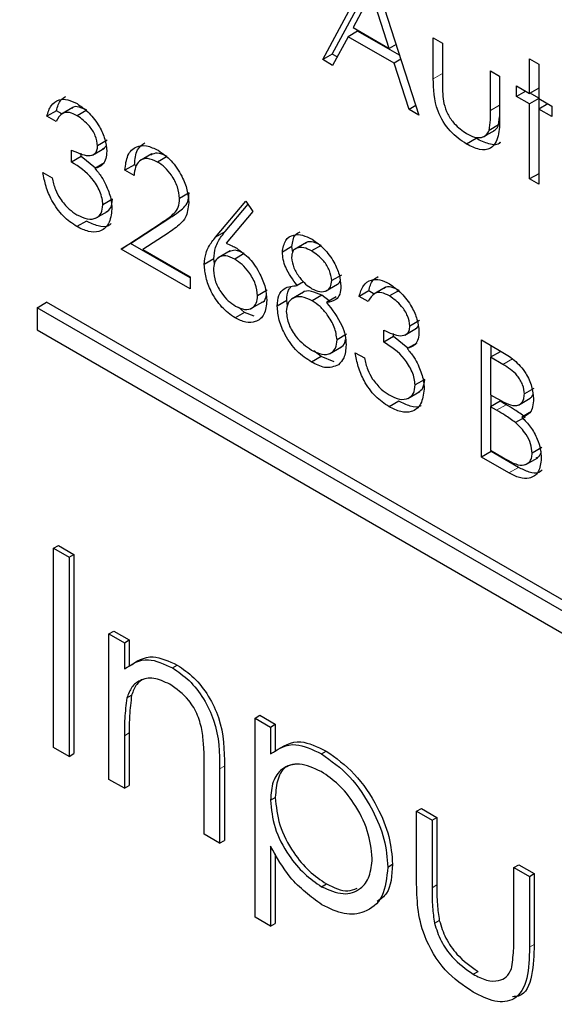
# Paper-space layout 'Blatt2' of a CAD drawing. Header units: millimetres. Extents: x 5 to 418, y 2 to 292.
# Tile 28 of 76: x 96.18 to 97.75, y 197.72 to 200.62. Entities that reach past the tile are written whole.
import ezdxf

# ---------------------------------------------------------------- set-up
doc = ezdxf.new("R2010")
doc.units = ezdxf.units.MM

psp = doc.layouts.new('Blatt2')

# ---------------------------------------------------------------- linework, layer by layer
at = {"color": 7, "linetype": 'Continuous', "lineweight": 25}
for p, q in [((97.0708, 200.5042), (97.2128, 200.7679)), ((97.2166, 200.7657), (97.3548, 200.3402)), ((97.0991, 200.5205), (97.2221, 200.7489)), ((97.2144, 200.6996), (97.1602, 200.5988)), ((97.2672, 200.5371), (97.2144, 200.6996)), ((97.1739, 200.5881), (97.1456, 200.5718)), ((97.1602, 200.5988), (97.2672, 200.5371)), ((97.2975, 200.5168), (97.1739, 200.5881)), ((97.1456, 200.5718), (97.1001, 200.4872)), ((97.2813, 200.4934), (97.1456, 200.5718)), ((97.2871, 200.5486), (97.2672, 200.5371)), ((97.397, 200.5685), (97.4239, 200.553)), ((97.397, 200.4478), (97.397, 200.5685)), ((97.4239, 200.553), (97.4239, 200.4358)), ((97.0991, 200.5205), (97.0708, 200.5042)), ((97.1135, 200.5122), (97.0991, 200.5205)), ((97.1001, 200.4872), (97.0708, 200.5042)), ((97.3013, 200.505), (97.2813, 200.4934)), ((97.3256, 200.3571), (97.2813, 200.4934)), ((97.681, 200.5064), (97.7079, 200.4909)), ((97.681, 200.4045), (97.681, 200.5064)), ((97.7079, 200.4909), (97.7079, 200.389)), ((97.5659, 200.471), (97.5927, 200.4555)), ((97.5659, 200.3538), (97.5659, 200.471)), ((97.5927, 200.4555), (97.5927, 200.3325)), ((97.6426, 200.4267), (97.681, 200.4045)), ((97.6426, 200.3957), (97.6426, 200.4267)), ((97.6695, 200.4112), (97.6426, 200.3957)), ((97.7079, 200.42), (97.681, 200.4045)), ((97.7079, 200.3906), (97.6824, 200.4053)), ((97.681, 200.3735), (97.6426, 200.3957)), ((97.7079, 200.389), (97.681, 200.3735)), ((97.681, 200.1519), (97.681, 200.3735)), ((97.7079, 200.389), (97.7462, 200.3669)), ((97.7347, 200.3735), (97.7079, 200.358)), ((97.7093, 200.3588), (97.7093, 200.3882)), ((96.2855, 200.3534), (96.2572, 200.337)), ((96.3016, 200.344), (96.2855, 200.3534)), ((96.3342, 200.3628), (96.2988, 200.3424)), ((96.375, 200.3549), (96.3467, 200.3386)), ((97.3456, 200.3686), (97.3256, 200.3571)), ((97.3548, 200.3402), (97.3256, 200.3571)), ((97.7079, 200.358), (97.7079, 200.1364)), ((97.7462, 200.3358), (97.7079, 200.358)), ((97.7462, 200.3669), (97.7462, 200.3358)), ((96.2841, 200.3215), (96.2572, 200.337)), ((97.5897, 200.3112), (97.5927, 200.3355)), ((97.5443, 200.2759), (97.5796, 200.2963)), ((97.5897, 200.3112), (97.5614, 200.2948)), ((96.4352, 200.2659), (96.4069, 200.2496)), ((97.5233, 200.2712), (97.4951, 200.2548)), ((96.3301, 200.2019), (96.3301, 200.2373)), ((96.3915, 200.2224), (96.4269, 200.2428)), ((96.3584, 200.2182), (96.3301, 200.2019)), ((96.3584, 200.2182), (96.3584, 200.2279)), ((96.4004, 200.1839), (96.3584, 200.2182)), ((96.4271, 200.1993), (96.3988, 200.183)), ((96.5666, 200.226), (96.5313, 200.2056)), ((96.612, 200.218), (96.5837, 200.2017)), ((96.2457, 200.1708), (96.2726, 200.1553)), ((96.5158, 200.1938), (96.4875, 200.1775)), ((96.5143, 200.162), (96.4875, 200.1775)), ((96.5215, 200.1905), (96.5158, 200.1938)), ((97.7079, 200.1674), (97.681, 200.1519)), ((97.7079, 200.1364), (97.681, 200.1519)), ((96.4505, 200.0919), (96.4222, 200.0756)), ((96.6769, 200.1105), (96.6487, 200.0941)), ((96.755, 199.9805), (96.8444, 200.0867)), ((96.8444, 200.0867), (96.8651, 200.056)), ((96.4006, 200.0358), (96.4359, 200.0562)), ((96.7833, 199.9969), (96.8508, 200.0771)), ((96.8651, 200.056), (96.786, 199.962)), ((96.3738, 200.0276), (96.3455, 200.0113)), ((96.5042, 199.9612), (96.6203, 200.0372)), ((96.476, 199.9448), (96.5921, 200.0209)), ((96.615, 199.9924), (96.5401, 199.9433)), ((96.5042, 199.9612), (96.476, 199.9448)), ((96.6794, 199.8274), (96.476, 199.9448)), ((96.6794, 199.8601), (96.5042, 199.9612)), ((96.5401, 199.9433), (96.6794, 199.8629)), ((96.7974, 199.9396), (96.762, 199.9191)), ((96.9801, 199.9523), (96.9518, 199.936)), ((96.9822, 199.9347), (96.9801, 199.9523)), ((97.0229, 199.9643), (96.9875, 199.9439)), ((97.0664, 199.9558), (97.0381, 199.9394)), ((96.7499, 199.9158), (96.7216, 199.8994)), ((96.7516, 199.9025), (96.7499, 199.9158)), ((96.8396, 199.9315), (96.8113, 199.9152)), ((96.6794, 199.8629), (96.6794, 199.8274)), ((97.126, 199.8683), (97.0977, 199.852)), ((96.9072, 199.8237), (96.8789, 199.8074)), ((97.0145, 199.8484), (96.9956, 199.8375)), ((97.0795, 199.8206), (97.1149, 199.841)), ((97.2065, 199.8216), (97.1783, 199.8053)), ((97.2227, 199.8123), (97.2065, 199.8216)), ((97.2552, 199.8311), (97.2199, 199.8107)), ((97.296, 199.8232), (97.2677, 199.8068)), ((96.9648, 199.7932), (96.9365, 199.7768)), ((96.9671, 199.7781), (96.9648, 199.7932)), ((97.0138, 199.8174), (96.9784, 199.797)), ((97.0681, 199.8085), (97.0398, 199.7922)), ((97.0902, 199.7923), (97.0681, 199.8085)), ((97.1103, 199.8039), (97.082, 199.7875)), ((97.2051, 199.7898), (97.1783, 199.8053)), ((96.2281, 199.7716), (96.2563, 199.7879)), ((102.4506, 196.1794), (96.2281, 199.7716)), ((96.2281, 199.7716), (96.2281, 199.7063)), ((102.4789, 196.1957), (96.2563, 199.7879)), ((96.8405, 199.7582), (96.822, 199.7735)), ((96.8589, 199.7693), (96.8943, 199.7897)), ((96.8405, 199.7582), (96.8122, 199.7418)), ((96.8691, 199.7471), (96.8405, 199.7582)), ((96.2281, 199.7063), (102.4506, 196.1141)), ((97.2512, 199.6702), (97.2512, 199.7056)), ((97.3126, 199.6906), (97.3479, 199.7111)), ((97.3562, 199.7342), (97.3279, 199.7179)), ((97.1413, 199.6935), (97.113, 199.6771)), ((97.2795, 199.6865), (97.2512, 199.6702)), ((97.2795, 199.6865), (97.2795, 199.6962)), ((97.3214, 199.6522), (97.2795, 199.6865)), ((97.539, 199.6768), (97.5974, 199.6431)), ((97.539, 199.3312), (97.539, 199.6768)), ((97.0909, 199.6363), (97.1263, 199.6568)), ((97.3481, 199.6676), (97.3198, 199.6513)), ((97.5673, 199.6267), (97.5673, 199.6605)), ((97.0661, 199.628), (97.0378, 199.6117)), ((97.0661, 199.628), (97.0445, 199.6444)), ((97.1046, 199.6122), (97.0661, 199.628)), ((97.1668, 199.6391), (97.1936, 199.6236)), ((97.5942, 199.6422), (97.5659, 199.6259)), ((97.5659, 199.6259), (97.5659, 199.5151)), ((97.6023, 199.6048), (97.5659, 199.6259)), ((97.3716, 199.5602), (97.3433, 199.5439)), ((97.6939, 199.5338), (97.6657, 199.5174)), ((97.3216, 199.5041), (97.357, 199.5245)), ((97.5659, 199.5151), (97.5839, 199.5047)), ((97.5673, 199.4804), (97.5673, 199.5143)), ((97.6479, 199.4845), (97.6832, 199.5049)), ((97.2949, 199.4959), (97.2666, 199.4796)), ((97.5942, 199.4959), (97.5659, 199.4796)), ((97.5659, 199.4796), (97.5659, 199.3511)), ((97.5837, 199.4693), (97.5659, 199.4796)), ((97.612, 199.4857), (97.5942, 199.4959)), ((97.668, 199.4493), (97.6397, 199.4329)), ((97.6862, 199.4653), (97.6579, 199.449)), ((97.717, 199.3592), (97.6887, 199.3429)), ((97.5673, 199.3475), (97.539, 199.3312)), ((97.62, 199.2844), (97.539, 199.3312)), ((97.5659, 199.3511), (97.6041, 199.329)), ((97.5673, 199.3475), (97.5673, 199.3503)), ((97.6482, 199.3008), (97.5673, 199.3475)), ((97.6698, 199.3088), (97.7052, 199.3292)), ((96.2772, 199.0622), (96.2913, 199.0703)), ((96.2913, 199.0703), (96.337, 199.0439)), ((96.2772, 199.0622), (96.3229, 199.0358)), ((96.2772, 198.4742), (96.2772, 199.0622)), ((96.3229, 199.0358), (96.337, 199.0439)), ((96.337, 199.0439), (96.337, 198.456)), ((96.3229, 199.0358), (96.3229, 198.4479)), ((96.4403, 198.8097), (96.4545, 198.8178)), ((96.4403, 198.8097), (96.486, 198.7833)), ((96.4403, 198.38), (96.4403, 198.8097)), ((96.4545, 198.8178), (96.5002, 198.7915)), ((96.486, 198.7833), (96.5002, 198.7915)), ((96.486, 198.7833), (96.486, 198.7058)), ((96.5002, 198.7915), (96.5002, 198.714)), ((96.6276, 198.7091), (96.6417, 198.7173)), ((96.4931, 198.6202), (96.5072, 198.6284)), ((96.8711, 198.561), (96.8853, 198.5691)), ((96.8711, 198.561), (96.9168, 198.5346)), ((96.8711, 197.9731), (96.8711, 198.561)), ((96.8853, 198.5691), (96.931, 198.5428)), ((96.5002, 198.5172), (96.5002, 198.3618)), ((96.9168, 198.5346), (96.931, 198.5428)), ((96.9168, 198.5346), (96.9168, 198.4551)), ((96.931, 198.5428), (96.931, 198.4633)), ((96.486, 198.509), (96.486, 198.3537)), ((96.3229, 198.4479), (96.2772, 198.4742)), ((96.3229, 198.4479), (96.337, 198.456)), ((97.0672, 198.4554), (97.0813, 198.4635)), ((96.721, 198.218), (96.721, 198.4201)), ((96.7667, 198.411), (96.7667, 198.1916)), ((96.7808, 198.4192), (96.7808, 198.1998)), ((96.486, 198.3537), (96.4403, 198.38)), ((96.486, 198.3537), (96.5002, 198.3618)), ((96.9168, 198.3188), (96.931, 198.327)), ((97.3476, 198.2859), (97.3618, 198.2941)), ((97.3476, 198.2859), (97.3933, 198.2595)), ((97.3476, 198.0806), (97.3476, 198.2859)), ((97.3618, 198.2941), (97.4074, 198.2677)), ((97.3933, 198.2595), (97.4074, 198.2677)), ((97.3933, 198.2595), (97.3933, 198.0603)), ((97.4074, 198.2677), (97.4074, 198.0684)), ((96.7667, 198.1916), (96.721, 198.218)), ((96.7667, 198.1916), (96.7808, 198.1998)), ((96.9168, 198.1828), (96.9168, 197.9467)), ((96.931, 198.1606), (96.931, 197.9549)), ((97.2628, 198.1213), (97.2769, 198.1294)), ((97.6348, 198.1201), (97.649, 198.1283)), ((97.6348, 198.1201), (97.6805, 198.0937)), ((97.6348, 197.9209), (97.6348, 198.1201)), ((97.649, 198.1283), (97.6946, 198.1019)), ((97.6805, 198.0937), (97.6946, 198.1019)), ((97.6805, 198.0937), (97.6805, 197.8846)), ((97.6946, 198.1019), (97.6946, 197.8927)), ((97.0675, 198.0632), (97.0816, 198.0714)), ((96.9168, 197.9467), (96.8711, 197.9731)), ((97.4005, 197.9556), (97.4147, 197.9638)), ((96.9168, 197.9467), (96.931, 197.9549)), ((97.5148, 197.805), (97.5289, 197.8132))]:
    psp.add_line(p, q, dxfattribs=at)
at = {"color": 7, "linetype": 'Continuous', "lineweight": 18}
for p, q in [((97.4239, 200.4633), (97.397, 200.4478)), ((97.5927, 200.3693), (97.5659, 200.3538)), ((96.6203, 200.0372), (96.5921, 200.0209)), ((96.7833, 199.9969), (96.755, 199.9805)), ((97.6306, 199.6211), (97.6023, 199.6048)), ((97.612, 199.4857), (97.5837, 199.4693)), ((97.6482, 199.3008), (97.62, 199.2844)), ((96.486, 198.509), (96.5002, 198.5172)), ((96.7667, 198.411), (96.7808, 198.4192)), ((97.3933, 198.0603), (97.4074, 198.0684)), ((97.6805, 197.8846), (97.6946, 197.8927))]:
    psp.add_line(p, q, dxfattribs=at)
for centre, major_axis, ratio, start_param, end_param in [((372.0278, 363.2841), (379.9846, 5.8274), 0.587244, 3.834585, 4.001386), ((372.0278, 351.7967), (379.9866, -5.634), 0.567146, 3.873355, 3.997444), ((372.013, 364.2552), (378.7845, 5.8277), 0.587275, 3.871004, 3.964908)]:
    psp.add_ellipse(centre, major_axis=major_axis, ratio=ratio, start_param=start_param, end_param=end_param, dxfattribs=at)
at = {"color": 7, "linetype": 'Continuous', "lineweight": 25}
for points, knots in [([(87.3461, 211.6256), (88.1543, 211.1013), (90.4981, 209.581), (94.4492, 207.1006), (99.2284, 204.201), (104.0996, 201.3514), (109.0593, 198.5515), (114.1072, 195.8033), (117.9951, 193.7589), (120.198, 192.6299), (120.6706, 192.3876)], [0, 0, 0, 0, 0.0774167, 0.2244859, 0.3715556, 0.5186246, 0.6656928, 0.8127599, 0.959826, 1, 1, 1, 1]), ([(97.4951, 200.2548), (97.4784, 200.266), (97.4452, 200.2881), (97.3987, 200.3655), (97.3977, 200.4165), (97.397, 200.4478)], [0, 0, 0, 0, 0.28097, 0.559785, 1, 1, 1, 1]), ([(97.4239, 200.4358), (97.4238, 200.4247), (97.4238, 200.4049), (97.4268, 200.3836), (97.4281, 200.3743)], [0, 0, 0, 0, 0.560377, 1, 1, 1, 1]), ([(96.2572, 200.337), (96.2607, 200.3483), (96.2675, 200.3709), (96.2904, 200.3871), (96.3181, 200.388), (96.3369, 200.3788), (96.3463, 200.3742)], [0, 0, 0, 0, 0.280288, 0.55968, 0.779747, 1, 1, 1, 1]), ([(96.2855, 200.3534), (96.2886, 200.3652), (96.2938, 200.3845), (96.3079, 200.3924), (96.3134, 200.3955)], [0, 0, 0, 0, 0.609349, 1, 1, 1, 1]), ([(96.3463, 200.3742), (96.3584, 200.3657), (96.3827, 200.3487), (96.4117, 200.3098), (96.4301, 200.269), (96.4325, 200.2456), (96.4337, 200.2339)], [0, 0, 0, 0, 0.280085, 0.559868, 0.780099, 1, 1, 1, 1]), ([(97.4281, 200.3743), (97.4314, 200.3639), (97.438, 200.3431), (97.4621, 200.309), (97.4827, 200.2946), (97.4953, 200.2857)], [0, 0, 0, 0, 0.280117, 0.560544, 1, 1, 1, 1]), ([(96.3467, 200.3386), (96.3389, 200.3423), (96.3234, 200.3499), (96.2986, 200.3469), (96.2896, 200.3311), (96.2841, 200.3215)], [0, 0, 0, 0, 0.280636, 0.560364, 1, 1, 1, 1]), ([(96.375, 200.3549), (96.3673, 200.3584), (96.3521, 200.3654), (96.3359, 200.3664), (96.3314, 200.3607), (96.331, 200.3603)], [0, 0, 0, 0, 0.479358, 0.957166, 1, 1, 1, 1]), ([(97.5614, 200.2948), (97.5631, 200.3053), (97.566, 200.324), (97.5659, 200.3447), (97.5659, 200.3538)], [0, 0, 0, 0, 0.559371, 1, 1, 1, 1]), ([(96.4069, 200.2496), (96.4054, 200.2595), (96.4023, 200.2794), (96.3794, 200.315), (96.3591, 200.3296), (96.3467, 200.3386)], [0, 0, 0, 0, 0.278859, 0.560074, 1, 1, 1, 1]), ([(97.5927, 200.3325), (97.5925, 200.3138), (97.592, 200.2765), (97.571, 200.2394), (97.5335, 200.2354), (97.5079, 200.2484), (97.4951, 200.2548)], [0, 0, 0, 0, 0.281501, 0.559646, 0.779298, 1, 1, 1, 1]), ([(97.4953, 200.2857), (97.5031, 200.2817), (97.5186, 200.2738), (97.5386, 200.2731), (97.5537, 200.2801), (97.5588, 200.2899), (97.5614, 200.2948)], [0, 0, 0, 0, 0.28027, 0.560007, 0.780074, 1, 1, 1, 1]), ([(97.5756, 200.2951), (97.5775, 200.2959), (97.584, 200.2986), (97.5873, 200.3059), (97.5897, 200.3112)], [0, 0, 0, 0, 0.285818, 1, 1, 1, 1]), ([(96.5158, 200.1938), (96.5172, 200.2101), (96.5199, 200.24), (96.538, 200.2529), (96.5463, 200.2588)], [0, 0, 0, 0, 0.54369, 1, 1, 1, 1]), ([(97.5941, 200.2601), (97.594, 200.2599), (97.5879, 200.2502), (97.5605, 200.2535), (97.5358, 200.2653), (97.5233, 200.2712)], [0, 0, 0, 0, 0.0102242, 0.5039333, 1, 1, 1, 1]), ([(96.3301, 200.2373), (96.347, 200.2294), (96.3724, 200.2174), (96.3972, 200.2234), (96.4057, 200.2357), (96.4065, 200.245), (96.4069, 200.2496)], [0, 0, 0, 0, 0.499418, 0.749016, 0.874544, 1, 1, 1, 1]), ([(96.4337, 200.2339), (96.4333, 200.2262), (96.4323, 200.2108), (96.4215, 200.1905), (96.4074, 200.1859), (96.3988, 200.183)], [0, 0, 0, 0, 0.280508, 0.560792, 1, 1, 1, 1]), ([(96.4227, 200.2421), (96.4243, 200.2424), (96.4283, 200.2431), (96.43, 200.2473), (96.4311, 200.2497)], [0, 0, 0, 0, 0.399149, 1, 1, 1, 1]), ([(96.4875, 200.1775), (96.4892, 200.1933), (96.4927, 200.2249), (96.5182, 200.2485), (96.5507, 200.2528), (96.5736, 200.2419), (96.5851, 200.2364)], [0, 0, 0, 0, 0.280029, 0.559515, 0.779668, 1, 1, 1, 1]), ([(96.612, 200.218), (96.6016, 200.2232), (96.583, 200.2322), (96.5697, 200.2254), (96.5638, 200.2224)], [0, 0, 0, 0, 0.56442, 1, 1, 1, 1]), ([(96.5851, 200.2364), (96.5984, 200.2272), (96.6251, 200.209), (96.6547, 200.1637), (96.6727, 200.1192), (96.6746, 200.094), (96.6755, 200.0814)], [0, 0, 0, 0, 0.27989, 0.559224, 0.779582, 1, 1, 1, 1]), ([(96.4222, 200.0756), (96.4218, 200.0818), (96.4209, 200.0944), (96.4116, 200.1216), (96.3838, 200.1674), (96.3516, 200.1881), (96.3301, 200.2019)], [0, 0, 0, 0, 0.125587, 0.2511907, 0.500605, 1, 1, 1, 1]), ([(96.5837, 200.2017), (96.5735, 200.2064), (96.5531, 200.2158), (96.53, 200.2076), (96.5175, 200.1877), (96.5154, 200.1706), (96.5143, 200.162)], [0, 0, 0, 0, 0.279699, 0.558847, 0.779176, 1, 1, 1, 1]), ([(96.6487, 200.0941), (96.6474, 200.1056), (96.6449, 200.1284), (96.6266, 200.1616), (96.6056, 200.1872), (96.591, 200.1969), (96.5837, 200.2017)], [0, 0, 0, 0, 0.2791258, 0.5589784, 0.77935, 1, 1, 1, 1]), ([(96.3455, 200.0113), (96.3318, 200.0206), (96.3044, 200.0392), (96.272, 200.0844), (96.2532, 200.1302), (96.2482, 200.1573), (96.2457, 200.1708)], [0, 0, 0, 0, 0.279886, 0.558979, 0.779263, 1, 1, 1, 1]), ([(96.3988, 200.183), (96.4058, 200.1748), (96.4182, 200.1601), (96.4272, 200.1425), (96.4312, 200.1348)], [0, 0, 0, 0, 0.559795, 1, 1, 1, 1]), ([(96.2726, 200.1553), (96.2753, 200.1437), (96.2802, 200.1229), (96.2912, 200.1028), (96.296, 200.094)], [0, 0, 0, 0, 0.560694, 1, 1, 1, 1]), ([(96.4312, 200.1348), (96.437, 200.1209), (96.4472, 200.096), (96.4485, 200.0731), (96.4491, 200.063)], [0, 0, 0, 0, 0.559419, 1, 1, 1, 1]), ([(96.296, 200.094), (96.3046, 200.0828), (96.32, 200.0628), (96.3381, 200.0515), (96.346, 200.0464)], [0, 0, 0, 0, 0.558748, 1, 1, 1, 1]), ([(96.4322, 200.0545), (96.4373, 200.0582), (96.4479, 200.0657), (96.4496, 200.0829), (96.4505, 200.0919)], [0, 0, 0, 0, 0.480676, 1, 1, 1, 1]), ([(96.5921, 200.0209), (96.6007, 200.0264), (96.6149, 200.0356), (96.6332, 200.0504), (96.6462, 200.0673), (96.6478, 200.0852), (96.6487, 200.0941)], [0, 0, 0, 0, 0.340542, 0.56085, 0.780599, 1, 1, 1, 1]), ([(96.6203, 200.0372), (96.629, 200.0428), (96.6432, 200.0519), (96.6615, 200.0667), (96.6745, 200.0837), (96.6761, 200.1015), (96.6769, 200.1105)], [0, 0, 0, 0, 0.340542, 0.56085, 0.780599, 1, 1, 1, 1]), ([(96.4491, 200.063), (96.4469, 200.0473), (96.4427, 200.0159), (96.4146, 199.9948), (96.3803, 199.9943), (96.3571, 200.0056), (96.3455, 200.0113)], [0, 0, 0, 0, 0.279304, 0.558838, 0.779277, 1, 1, 1, 1]), ([(96.346, 200.0464), (96.3564, 200.0413), (96.3771, 200.0309), (96.4022, 200.0343), (96.4192, 200.0491), (96.4212, 200.0668), (96.4222, 200.0756)], [0, 0, 0, 0, 0.280599, 0.560151, 0.780303, 1, 1, 1, 1]), ([(96.6755, 200.0814), (96.6737, 200.0658), (96.6707, 200.0401), (96.6515, 200.0196), (96.634, 200.005), (96.6213, 199.9966), (96.615, 199.9924)], [0, 0, 0, 0, 0.3383704, 0.5587482, 0.7793608, 1, 1, 1, 1]), ([(96.4473, 200.0204), (96.4447, 200.0179), (96.435, 200.0087), (96.4081, 200.0114), (96.3853, 200.0222), (96.3738, 200.0276)], [0, 0, 0, 0, 0.159597, 0.579528, 1, 1, 1, 1]), ([(96.7499, 199.9158), (96.7509, 199.9275), (96.7527, 199.9469), (96.7622, 199.9678), (96.772, 199.9832), (96.7796, 199.9923), (96.7833, 199.9969)], [0, 0, 0, 0, 0.339374, 0.559486, 0.779731, 1, 1, 1, 1]), ([(96.9801, 199.9523), (96.9818, 199.9655), (96.9845, 199.9865), (96.9987, 199.9933), (97.004, 199.9958)], [0, 0, 0, 0, 0.632557, 1, 1, 1, 1]), ([(96.7216, 199.8994), (96.7226, 199.9112), (96.7244, 199.9306), (96.7339, 199.9514), (96.7438, 199.9668), (96.7513, 199.976), (96.755, 199.9805)], [0, 0, 0, 0, 0.339374, 0.559486, 0.779731, 1, 1, 1, 1]), ([(96.9518, 199.936), (96.954, 199.9486), (96.9582, 199.9738), (96.9829, 199.9883), (97.0111, 199.9878), (97.0301, 199.9786), (97.0396, 199.974)], [0, 0, 0, 0, 0.278806, 0.558457, 0.77916, 1, 1, 1, 1]), ([(97.0664, 199.9558), (97.0586, 199.9595), (97.0431, 199.967), (97.0266, 199.9676), (97.0208, 199.9624), (97.0198, 199.9615)], [0, 0, 0, 0, 0.454504, 0.907816, 1, 1, 1, 1]), ([(97.0396, 199.974), (97.0515, 199.9656), (97.0754, 199.9488), (97.1034, 199.9098), (97.1211, 199.8697), (97.1234, 199.8468), (97.1245, 199.8353)], [0, 0, 0, 0, 0.279929, 0.559623, 0.779946, 1, 1, 1, 1]), ([(96.786, 199.962), (96.7917, 199.9597), (96.802, 199.9556), (96.8124, 199.9499), (96.817, 199.9474)], [0, 0, 0, 0, 0.5599103, 1, 1, 1, 1]), ([(96.8396, 199.9315), (96.8304, 199.9362), (96.8131, 199.9448), (96.8002, 199.9392), (96.7943, 199.9366)], [0, 0, 0, 0, 0.538433, 1, 1, 1, 1]), ([(96.817, 199.9474), (96.8301, 199.9381), (96.8563, 199.9195), (96.8855, 199.8749), (96.9032, 199.8309), (96.9049, 199.8061), (96.9058, 199.7937)], [0, 0, 0, 0, 0.279638, 0.559326, 0.779527, 1, 1, 1, 1]), ([(97.0381, 199.9394), (97.0302, 199.9434), (97.0145, 199.9512), (96.9952, 199.9496), (96.9812, 199.9399), (96.9795, 199.9266), (96.9787, 199.92)], [0, 0, 0, 0, 0.280651, 0.560566, 0.78062, 1, 1, 1, 1]), ([(97.0977, 199.852), (97.0961, 199.8618), (97.0929, 199.8815), (97.0708, 199.9172), (97.0505, 199.931), (97.0381, 199.9394)], [0, 0, 0, 0, 0.278971, 0.559919, 1, 1, 1, 1]), ([(96.8113, 199.9152), (96.8022, 199.9196), (96.784, 199.9283), (96.7631, 199.9221), (96.7504, 199.9063), (96.7491, 199.8906), (96.7484, 199.8827)], [0, 0, 0, 0, 0.280127, 0.559515, 0.779719, 1, 1, 1, 1]), ([(96.8789, 199.8074), (96.8775, 199.819), (96.8748, 199.8423), (96.8551, 199.8755), (96.8335, 199.9006), (96.8187, 199.9103), (96.8113, 199.9152)], [0, 0, 0, 0, 0.278754, 0.558605, 0.779147, 1, 1, 1, 1]), ([(96.9956, 199.8375), (96.9827, 199.8547), (96.9648, 199.8788), (96.9534, 199.9145), (96.9523, 199.9288), (96.9518, 199.936)], [0, 0, 0, 0, 0.557752, 0.778932, 1, 1, 1, 1]), ([(96.9787, 199.92), (96.9804, 199.9098), (96.9837, 199.8895), (97.0015, 199.8618), (97.0202, 199.8406), (97.0328, 199.8322), (97.0391, 199.828)], [0, 0, 0, 0, 0.2777214, 0.5582236, 0.7790716, 1, 1, 1, 1]), ([(96.8122, 199.7418), (96.7988, 199.7514), (96.7721, 199.7706), (96.7418, 199.8161), (96.7247, 199.8612), (96.7226, 199.8867), (96.7216, 199.8994)], [0, 0, 0, 0, 0.27967, 0.559085, 0.779558, 1, 1, 1, 1]), ([(96.7484, 199.8827), (96.7497, 199.8713), (96.7523, 199.8486), (96.771, 199.8159), (96.792, 199.7909), (96.8065, 199.7813), (96.8137, 199.7765)], [0, 0, 0, 0, 0.279059, 0.55882, 0.779303, 1, 1, 1, 1]), ([(97.0391, 199.828), (97.0471, 199.8244), (97.063, 199.8172), (97.0822, 199.8201), (97.0948, 199.8322), (97.0967, 199.8454), (97.0977, 199.852)], [0, 0, 0, 0, 0.280237, 0.5601454, 0.7804348, 1, 1, 1, 1]), ([(97.1112, 199.8391), (97.1156, 199.8417), (97.1204, 199.8445), (97.1218, 199.8509), (97.122, 199.8514)], [0, 0, 0, 0, 0.924442, 1, 1, 1, 1]), ([(97.1783, 199.8053), (97.1817, 199.8166), (97.1886, 199.8392), (97.2115, 199.8554), (97.2392, 199.8563), (97.258, 199.8471), (97.2674, 199.8425)], [0, 0, 0, 0, 0.2802877, 0.5596797, 0.7797465, 1, 1, 1, 1]), ([(97.2065, 199.8216), (97.2097, 199.8335), (97.2148, 199.8528), (97.229, 199.8607), (97.2345, 199.8638)], [0, 0, 0, 0, 0.609349, 1, 1, 1, 1]), ([(96.9365, 199.7768), (96.9375, 199.7878), (96.9394, 199.8098), (96.9595, 199.834), (96.9819, 199.8361), (96.9956, 199.8375)], [0, 0, 0, 0, 0.279987, 0.559901, 1, 1, 1, 1]), ([(96.9648, 199.7932), (96.9653, 199.8047), (96.9661, 199.8212), (96.9744, 199.83), (96.9769, 199.8327)], [0, 0, 0, 0, 0.697882, 1, 1, 1, 1]), ([(97.0681, 199.8085), (97.0578, 199.8133), (97.0372, 199.8228), (97.0169, 199.8219), (97.0106, 199.8154), (97.0104, 199.8152)], [0, 0, 0, 0, 0.4907878, 0.980826, 1, 1, 1, 1]), ([(97.1245, 199.8353), (97.1239, 199.8271), (97.1225, 199.8106), (97.1083, 199.7916), (97.092, 199.7891), (97.082, 199.7875)], [0, 0, 0, 0, 0.280159, 0.560243, 1, 1, 1, 1]), ([(97.296, 199.8232), (97.2884, 199.8267), (97.2732, 199.8337), (97.2569, 199.8347), (97.2525, 199.829), (97.2521, 199.8286)], [0, 0, 0, 0, 0.479358, 0.957166, 1, 1, 1, 1]), ([(97.2674, 199.8425), (97.2795, 199.834), (97.3037, 199.817), (97.3327, 199.7781), (97.3511, 199.7373), (97.3536, 199.7139), (97.3548, 199.7022)], [0, 0, 0, 0, 0.280085, 0.559868, 0.780099, 1, 1, 1, 1]), ([(96.9058, 199.7937), (96.9042, 199.7788), (96.9011, 199.7489), (96.8756, 199.7287), (96.8444, 199.7268), (96.823, 199.7368), (96.8122, 199.7418)], [0, 0, 0, 0, 0.279631, 0.55896, 0.779478, 1, 1, 1, 1]), ([(96.8137, 199.7765), (96.8229, 199.7722), (96.8413, 199.7637), (96.8626, 199.7691), (96.8767, 199.7836), (96.8782, 199.7995), (96.8789, 199.8074)], [0, 0, 0, 0, 0.280018, 0.559853, 0.779987, 1, 1, 1, 1]), ([(96.8907, 199.7878), (96.8909, 199.7879), (96.897, 199.7891), (96.9024, 199.7959), (96.9038, 199.8051), (96.9041, 199.8068)], [0, 0, 0, 0, 0.027326, 0.817479, 1, 1, 1, 1]), ([(97.0398, 199.7922), (97.0293, 199.7972), (97.0083, 199.8073), (96.9835, 199.8022), (96.9664, 199.7871), (96.9644, 199.7692), (96.9634, 199.7603)], [0, 0, 0, 0, 0.280283, 0.560138, 0.780298, 1, 1, 1, 1]), ([(97.2677, 199.8068), (97.2599, 199.8106), (97.2444, 199.8182), (97.2197, 199.8152), (97.2106, 199.7994), (97.2051, 199.7898)], [0, 0, 0, 0, 0.280636, 0.560364, 1, 1, 1, 1]), ([(97.3279, 199.7179), (97.3264, 199.7278), (97.3234, 199.7477), (97.3005, 199.7833), (97.2801, 199.7979), (97.2677, 199.8068)], [0, 0, 0, 0, 0.278859, 0.560074, 1, 1, 1, 1]), ([(97.0378, 199.6117), (97.0233, 199.6211), (96.9944, 199.6398), (96.9607, 199.6873), (96.9403, 199.7356), (96.9378, 199.7631), (96.9365, 199.7768)], [0, 0, 0, 0, 0.280545, 0.559269, 0.779816, 1, 1, 1, 1]), ([(97.113, 199.6771), (97.1113, 199.6896), (97.1077, 199.7147), (97.0865, 199.7498), (97.0634, 199.7766), (97.0477, 199.787), (97.0398, 199.7922)], [0, 0, 0, 0, 0.278303, 0.558509, 0.779146, 1, 1, 1, 1]), ([(97.082, 199.7875), (97.099, 199.7659), (97.1227, 199.7356), (97.1382, 199.6897), (97.1393, 199.6714), (97.1399, 199.6622)], [0, 0, 0, 0, 0.558271, 0.779089, 1, 1, 1, 1]), ([(96.9634, 199.7603), (96.965, 199.7478), (96.9684, 199.7227), (96.9961, 199.6763), (97.0222, 199.6581), (97.0381, 199.6469)], [0, 0, 0, 0, 0.2798334, 0.5601982, 1, 1, 1, 1]), ([(97.2512, 199.7056), (97.2681, 199.6976), (97.2935, 199.6857), (97.3182, 199.6917), (97.3267, 199.704), (97.3275, 199.7132), (97.3279, 199.7179)], [0, 0, 0, 0, 0.4994185, 0.749016, 0.8745437, 1, 1, 1, 1]), ([(97.3437, 199.7104), (97.3453, 199.7107), (97.3493, 199.7114), (97.3511, 199.7155), (97.3522, 199.718)], [0, 0, 0, 0, 0.399149, 1, 1, 1, 1]), ([(97.0381, 199.6469), (97.0484, 199.6418), (97.069, 199.6315), (97.0938, 199.6354), (97.1101, 199.6509), (97.1121, 199.6684), (97.113, 199.6771)], [0, 0, 0, 0, 0.280602, 0.559962, 0.78018, 1, 1, 1, 1]), ([(97.1227, 199.6548), (97.1284, 199.6584), (97.136, 199.6634), (97.1377, 199.6748), (97.1381, 199.6778)], [0, 0, 0, 0, 0.736471, 1, 1, 1, 1]), ([(97.3548, 199.7022), (97.3543, 199.6945), (97.3533, 199.6791), (97.3426, 199.6588), (97.3284, 199.6541), (97.3198, 199.6513)], [0, 0, 0, 0, 0.280508, 0.560792, 1, 1, 1, 1]), ([(97.1399, 199.6622), (97.1387, 199.6482), (97.1365, 199.6232), (97.1231, 199.6097), (97.1172, 199.6037)], [0, 0, 0, 0, 0.559346, 1, 1, 1, 1]), ([(97.3433, 199.5439), (97.3428, 199.5501), (97.342, 199.5627), (97.3327, 199.5899), (97.3048, 199.6357), (97.2726, 199.6564), (97.2512, 199.6702)], [0, 0, 0, 0, 0.125587, 0.251191, 0.500605, 1, 1, 1, 1]), ([(97.3198, 199.6513), (97.3268, 199.6431), (97.3393, 199.6284), (97.3483, 199.6108), (97.3523, 199.6031)], [0, 0, 0, 0, 0.559795, 1, 1, 1, 1]), ([(97.2666, 199.4796), (97.2529, 199.4889), (97.2254, 199.5075), (97.193, 199.5527), (97.1742, 199.5985), (97.1692, 199.6256), (97.1668, 199.6391)], [0, 0, 0, 0, 0.279886, 0.558979, 0.779263, 1, 1, 1, 1]), ([(97.1936, 199.6236), (97.1964, 199.612), (97.2012, 199.5912), (97.2122, 199.5711), (97.2171, 199.5623)], [0, 0, 0, 0, 0.560694, 1, 1, 1, 1]), ([(97.5974, 199.6431), (97.6102, 199.6354), (97.6358, 199.62), (97.6695, 199.5829), (97.6891, 199.5393), (97.6914, 199.5148), (97.6925, 199.5026)], [0, 0, 0, 0, 0.281317, 0.559922, 0.779935, 1, 1, 1, 1]), ([(97.1172, 199.6037), (97.1043, 199.5985), (97.0812, 199.5892), (97.0511, 199.6048), (97.0378, 199.6117)], [0, 0, 0, 0, 0.557758, 1, 1, 1, 1]), ([(97.3523, 199.6031), (97.358, 199.5892), (97.3683, 199.5643), (97.3696, 199.5414), (97.3701, 199.5313)], [0, 0, 0, 0, 0.559419, 1, 1, 1, 1]), ([(97.6657, 199.5174), (97.6648, 199.5264), (97.6635, 199.54), (97.654, 199.5587), (97.6361, 199.5838), (97.6173, 199.5955), (97.6023, 199.6048)], [0, 0, 0, 0, 0.249284, 0.374925, 0.500645, 1, 1, 1, 1]), ([(97.2171, 199.5623), (97.2257, 199.5511), (97.2411, 199.5311), (97.2591, 199.5197), (97.2671, 199.5147)], [0, 0, 0, 0, 0.558748, 1, 1, 1, 1]), ([(97.3532, 199.5228), (97.3583, 199.5264), (97.3689, 199.534), (97.3707, 199.5512), (97.3716, 199.5602)], [0, 0, 0, 0, 0.480676, 1, 1, 1, 1]), ([(97.3701, 199.5313), (97.368, 199.5156), (97.3637, 199.4841), (97.3356, 199.4631), (97.3014, 199.4626), (97.2782, 199.4739), (97.2666, 199.4796)], [0, 0, 0, 0, 0.279304, 0.558838, 0.779277, 1, 1, 1, 1]), ([(97.2671, 199.5147), (97.2775, 199.5095), (97.2982, 199.4992), (97.3233, 199.5026), (97.3403, 199.5174), (97.3423, 199.5351), (97.3433, 199.5439)], [0, 0, 0, 0, 0.2805991, 0.5601509, 0.7803026, 1, 1, 1, 1]), ([(97.5839, 199.5047), (97.6027, 199.4939), (97.6262, 199.4803), (97.6494, 199.4845), (97.6584, 199.4913), (97.6646, 199.5022), (97.6653, 199.5124), (97.6657, 199.5174)], [0, 0, 0, 0, 0.498607, 0.624009, 0.749401, 0.874736, 1, 1, 1, 1]), ([(97.6925, 199.5026), (97.692, 199.4947), (97.691, 199.479), (97.6811, 199.457), (97.6667, 199.452), (97.6579, 199.449)], [0, 0, 0, 0, 0.280867, 0.561527, 1, 1, 1, 1]), ([(97.6794, 199.5032), (97.6819, 199.5047), (97.6867, 199.5074), (97.6892, 199.5133), (97.6904, 199.5162)], [0, 0, 0, 0, 0.513084, 1, 1, 1, 1]), ([(97.3609, 199.4827), (97.3606, 199.4824), (97.353, 199.4761), (97.3289, 199.4802), (97.3062, 199.4907), (97.2949, 199.4959)], [0, 0, 0, 0, 0.020663, 0.510016, 1, 1, 1, 1]), ([(97.668, 199.4493), (97.6576, 199.4567), (97.639, 199.4701), (97.6202, 199.4809), (97.612, 199.4857)], [0, 0, 0, 0, 0.559734, 1, 1, 1, 1]), ([(97.6397, 199.4329), (97.6293, 199.4404), (97.6107, 199.4538), (97.5919, 199.4646), (97.5837, 199.4693)], [0, 0, 0, 0, 0.559734, 1, 1, 1, 1]), ([(97.6579, 199.449), (97.6669, 199.4396), (97.6848, 199.4209), (97.7037, 199.3868), (97.7139, 199.3545), (97.715, 199.3364), (97.7155, 199.3274)], [0, 0, 0, 0, 0.280382, 0.559606, 0.779765, 1, 1, 1, 1]), ([(97.6887, 199.3429), (97.6878, 199.3519), (97.686, 199.3699), (97.6687, 199.4045), (97.6507, 199.4222), (97.6397, 199.4329)], [0, 0, 0, 0, 0.279944, 0.560429, 1, 1, 1, 1]), ([(97.6041, 199.329), (97.6237, 199.3178), (97.653, 199.3009), (97.6788, 199.3125), (97.6875, 199.3272), (97.6883, 199.3376), (97.6887, 199.3429)], [0, 0, 0, 0, 0.49936, 0.748736, 0.874399, 1, 1, 1, 1]), ([(97.7005, 199.3293), (97.7035, 199.3302), (97.7098, 199.332), (97.7125, 199.339), (97.7139, 199.3426)], [0, 0, 0, 0, 0.481247, 1, 1, 1, 1]), ([(97.7155, 199.3274), (97.7138, 199.3129), (97.7102, 199.2839), (97.6833, 199.2666), (97.6516, 199.2683), (97.6305, 199.279), (97.62, 199.2844)], [0, 0, 0, 0, 0.279141, 0.558654, 0.779059, 1, 1, 1, 1]), ([(97.7178, 199.2925), (97.7148, 199.2898), (97.7051, 199.2813), (97.6794, 199.2852), (97.6587, 199.2956), (97.6482, 199.3008)], [0, 0, 0, 0, 0.189252, 0.594134, 1, 1, 1, 1]), ([(96.486, 198.7058), (96.5077, 198.7203), (96.5466, 198.7462), (96.6028, 198.7205), (96.6276, 198.7091)], [0, 0, 0, 0, 0.559141, 1, 1, 1, 1]), ([(96.5002, 198.714), (96.5219, 198.7285), (96.5607, 198.7544), (96.6169, 198.7286), (96.6417, 198.7173)], [0, 0, 0, 0, 0.559141, 1, 1, 1, 1]), ([(96.6417, 198.7173), (96.6584, 198.706), (96.6918, 198.6833), (96.7356, 198.6271), (96.78, 198.5328), (96.7805, 198.4661), (96.7808, 198.4192)], [0, 0, 0, 0, 0.1870208, 0.3738905, 0.5606099, 1, 1, 1, 1]), ([(96.6276, 198.7091), (96.6443, 198.6978), (96.6776, 198.6752), (96.7214, 198.6189), (96.7658, 198.5246), (96.7663, 198.4579), (96.7667, 198.411)], [0, 0, 0, 0, 0.1870208, 0.3738905, 0.5606099, 1, 1, 1, 1]), ([(96.6196, 198.6609), (96.6035, 198.6683), (96.5712, 198.6831), (96.5334, 198.6747), (96.5059, 198.6543), (96.4973, 198.6316), (96.4931, 198.6202)], [0, 0, 0, 0, 0.279553, 0.559373, 0.779703, 1, 1, 1, 1]), ([(96.5419, 198.6759), (96.5347, 198.6713), (96.5188, 198.6611), (96.5113, 198.64), (96.5072, 198.6284)], [0, 0, 0, 0, 0.4498574, 1, 1, 1, 1]), ([(96.7156, 198.521), (96.712, 198.5368), (96.7047, 198.5683), (96.6716, 198.625), (96.6393, 198.6473), (96.6196, 198.6609)], [0, 0, 0, 0, 0.281192, 0.561331, 1, 1, 1, 1]), ([(96.4931, 198.6202), (96.4905, 198.6003), (96.486, 198.5647), (96.486, 198.526), (96.486, 198.509)], [0, 0, 0, 0, 0.559658, 1, 1, 1, 1]), ([(96.5072, 198.6284), (96.5047, 198.6085), (96.5001, 198.5728), (96.5002, 198.5342), (96.5002, 198.5172)], [0, 0, 0, 0, 0.559658, 1, 1, 1, 1]), ([(96.721, 198.4201), (96.7211, 198.4384), (96.7213, 198.471), (96.7173, 198.5057), (96.7156, 198.521)], [0, 0, 0, 0, 0.560255, 1, 1, 1, 1]), ([(96.931, 198.4633), (96.9541, 198.4781), (96.9956, 198.5046), (97.055, 198.4761), (97.0813, 198.4635)], [0, 0, 0, 0, 0.558418, 1, 1, 1, 1]), ([(96.9168, 198.4551), (96.94, 198.4699), (96.9814, 198.4965), (97.0409, 198.468), (97.0672, 198.4554)], [0, 0, 0, 0, 0.558418, 1, 1, 1, 1]), ([(97.0813, 198.4635), (97.1098, 198.4433), (97.1669, 198.4028), (97.2305, 198.3063), (97.2707, 198.2107), (97.2748, 198.1565), (97.2769, 198.1294)], [0, 0, 0, 0, 0.279627, 0.559432, 0.779703, 1, 1, 1, 1]), ([(97.0667, 198.4028), (97.0447, 198.4128), (97.0006, 198.4328), (96.951, 198.4158), (96.9211, 198.3763), (96.9183, 198.338), (96.9168, 198.3188)], [0, 0, 0, 0, 0.279747, 0.559315, 0.779515, 1, 1, 1, 1]), ([(97.0672, 198.4554), (97.0957, 198.4351), (97.1528, 198.3946), (97.2164, 198.2981), (97.2566, 198.2025), (97.2607, 198.1484), (97.2628, 198.1213)], [0, 0, 0, 0, 0.279627, 0.559432, 0.779703, 1, 1, 1, 1]), ([(96.988, 198.4244), (96.9799, 198.4228), (96.9574, 198.4185), (96.9357, 198.3836), (96.9325, 198.3459), (96.931, 198.327)], [0, 0, 0, 0, 0.219851, 0.609672, 1, 1, 1, 1]), ([(97.2171, 198.147), (97.214, 198.1739), (97.208, 198.2276), (97.1678, 198.3068), (97.1181, 198.3678), (97.0839, 198.3911), (97.0667, 198.4028)], [0, 0, 0, 0, 0.279387, 0.559092, 0.779508, 1, 1, 1, 1]), ([(96.9168, 198.3188), (96.9193, 198.2921), (96.9241, 198.2385), (96.9657, 198.1588), (97.0159, 198.0987), (97.0503, 198.0751), (97.0675, 198.0632)], [0, 0, 0, 0, 0.279654, 0.558875, 0.779455, 1, 1, 1, 1]), ([(96.931, 198.327), (96.9334, 198.3002), (96.9382, 198.2467), (96.9799, 198.167), (97.0301, 198.1068), (97.0644, 198.0832), (97.0816, 198.0714)], [0, 0, 0, 0, 0.279654, 0.558875, 0.779455, 1, 1, 1, 1]), ([(97.0686, 198.0098), (97.0355, 198.0341), (96.9762, 198.0774), (96.935, 198.1505), (96.9168, 198.1828)], [0, 0, 0, 0, 0.558466, 1, 1, 1, 1]), ([(97.0675, 198.0632), (97.0892, 198.0538), (97.1328, 198.035), (97.1817, 198.0523), (97.2113, 198.0912), (97.2152, 198.1284), (97.2171, 198.147)], [0, 0, 0, 0, 0.2796281, 0.5592472, 0.779775, 1, 1, 1, 1]), ([(97.2628, 198.1213), (97.2594, 198.0901), (97.2528, 198.0278), (97.1996, 197.9858), (97.136, 197.9776), (97.0911, 197.9991), (97.0686, 198.0098)], [0, 0, 0, 0, 0.27954, 0.559273, 0.779559, 1, 1, 1, 1]), ([(97.2769, 198.1294), (97.2748, 198.0967), (97.2715, 198.047), (97.2419, 198.0268), (97.2318, 198.0198)], [0, 0, 0, 0, 0.658028, 1, 1, 1, 1]), ([(97.5144, 197.7525), (97.486, 197.7714), (97.4296, 197.8092), (97.3505, 197.9408), (97.3487, 198.0275), (97.3476, 198.0806)], [0, 0, 0, 0, 0.28097, 0.559785, 1, 1, 1, 1]), ([(97.0816, 198.0714), (97.1039, 198.0607), (97.1383, 198.0442), (97.1635, 198.0555), (97.1724, 198.0594)], [0, 0, 0, 0, 0.650568, 1, 1, 1, 1]), ([(97.3933, 198.0603), (97.3933, 198.0414), (97.3932, 198.0077), (97.3983, 197.9715), (97.4005, 197.9556)], [0, 0, 0, 0, 0.560377, 1, 1, 1, 1]), ([(97.4074, 198.0684), (97.4074, 198.0495), (97.4073, 198.0159), (97.4124, 197.9797), (97.4147, 197.9638)], [0, 0, 0, 0, 0.560377, 1, 1, 1, 1]), ([(97.4147, 197.9638), (97.4203, 197.9462), (97.4315, 197.9108), (97.4725, 197.8528), (97.5075, 197.8282), (97.5289, 197.8132)], [0, 0, 0, 0, 0.280117, 0.560544, 1, 1, 1, 1]), ([(97.4005, 197.9556), (97.4062, 197.938), (97.4174, 197.9027), (97.4584, 197.8447), (97.4934, 197.8201), (97.5148, 197.805)], [0, 0, 0, 0, 0.280117, 0.560544, 1, 1, 1, 1]), ([(97.6273, 197.8205), (97.63, 197.8383), (97.635, 197.8701), (97.6349, 197.9053), (97.6348, 197.9209)], [0, 0, 0, 0, 0.559371, 1, 1, 1, 1]), ([(97.6805, 197.8846), (97.6801, 197.8527), (97.6793, 197.7894), (97.6435, 197.7262), (97.5798, 197.7195), (97.5362, 197.7415), (97.5144, 197.7525)], [0, 0, 0, 0, 0.281501, 0.559646, 0.779298, 1, 1, 1, 1]), ([(97.6946, 197.8927), (97.6939, 197.8617), (97.6924, 197.7999), (97.6672, 197.7404), (97.637, 197.739), (97.6311, 197.7387)], [0, 0, 0, 0, 0.448451, 0.891556, 1, 1, 1, 1]), ([(97.5148, 197.805), (97.528, 197.7983), (97.5545, 197.7848), (97.5884, 197.7836), (97.6141, 197.7954), (97.6229, 197.8121), (97.6273, 197.8205)], [0, 0, 0, 0, 0.28027, 0.560007, 0.780074, 1, 1, 1, 1])]:
    psp.add_open_spline(points, degree=3, knots=knots, dxfattribs=at)

doc.saveas('drawing.dxf')
